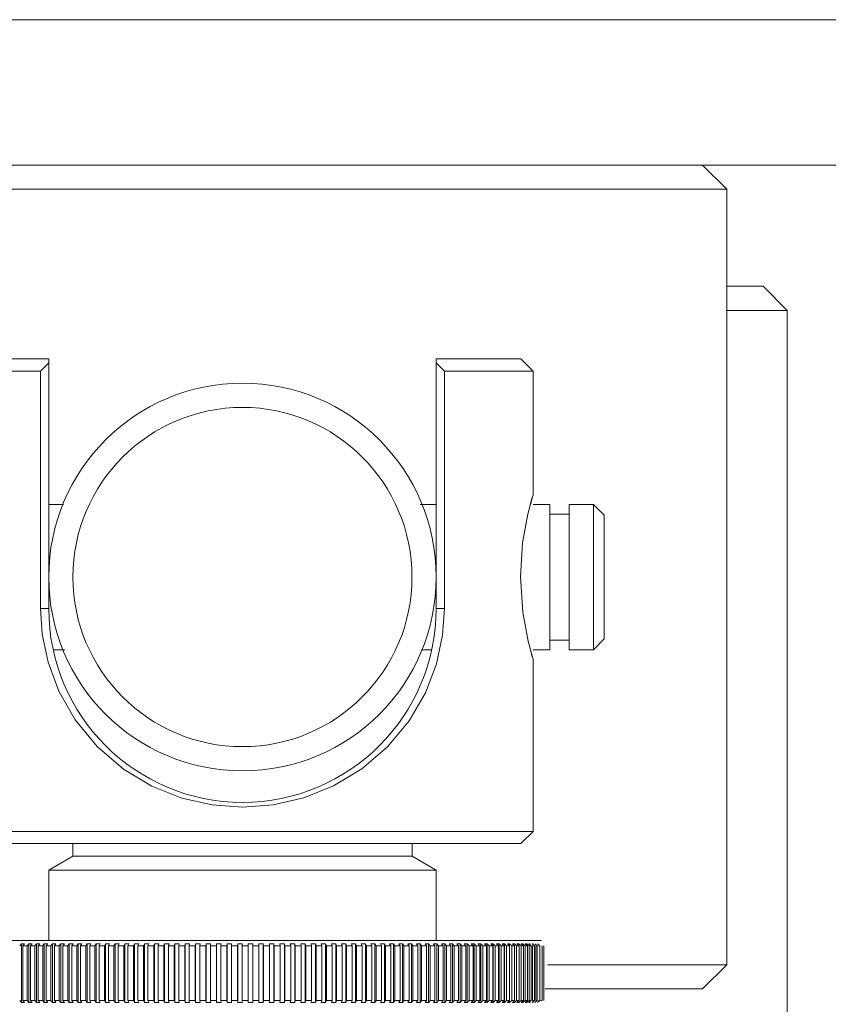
# Model space of a CAD drawing. Header units: millimetres. Extents: x 3925 to 5043, y -86 to 778.
# Tile 56 of 159: x 4422.42 to 4430.77, y 235.92 to 246.08. Entities that reach past the tile are written whole.
import ezdxf

# ---------------------------------------------------------------- set-up
doc = ezdxf.new("R2010")
doc.units = ezdxf.units.MM
doc.header["$LTSCALE"] = 46.255
doc.layers.add('140-155102-0DXF_CONTINUOUS_LINE', color=7, linetype='CONTINUOUS')

msp = doc.modelspace()

# ---------------------------------------------------------------- linework, layer by layer
at = {"layer": '140-155102-0DXF_CONTINUOUS_LINE', "color": 7, "linetype": 'Continuous', "lineweight": 0}
for p, q in [((4353.4706, 246.0787), (4495.9706, 246.0787)), ((4353.4706, 244.5787), (4495.9706, 244.5787)), ((4429.4706, 244.5787), (4429.7206, 244.3287)), ((4429.7206, 244.3287), (4419.7206, 244.3287)), ((4429.7206, 244.3287), (4429.7206, 236.3287)), ((4430.0956, 243.3287), (4429.7206, 243.3287)), ((4430.3456, 243.0787), (4430.0956, 243.3287)), ((4430.3456, 243.0787), (4429.7206, 243.0787)), ((4430.3456, 243.0787), (4430.3456, 231.0782)), ((4422.7206, 242.5787), (4421.8462, 242.5787)), ((4422.7206, 242.5787), (4422.7206, 240.0037)), ((4427.595, 242.5787), (4426.7206, 242.5787)), ((4426.7206, 240.0037), (4426.7206, 242.5787)), ((4427.5956, 242.5787), (4427.7206, 242.4537)), ((4422.7206, 242.5382), (4422.6359, 242.4537)), ((4426.8053, 242.4537), (4426.7206, 242.5382)), ((4422.6359, 242.4537), (4421.7206, 242.4537)), ((4422.6359, 240.0037), (4422.6359, 242.4537)), ((4426.8053, 242.4537), (4427.7206, 242.4537)), ((4426.8053, 240.0037), (4426.8053, 242.4537)), ((4427.7206, 242.4537), (4427.7206, 241.1755)), ((4427.7149, 241.1563), (4427.6941, 241.0787)), ((4427.7134, 241.151), (4427.7206, 241.1748)), ((4427.7206, 241.1748), (4427.7149, 241.1563)), ((4422.7206, 241.0787), (4422.8727, 241.0787)), ((4426.5543, 241.0787), (4426.7206, 241.0787)), ((4427.6676, 240.9781), (4427.7134, 241.151)), ((4427.7206, 241.0787), (4427.894, 241.0787)), ((4427.894, 241.0787), (4427.894, 239.5787)), ((4428.094, 241.0787), (4428.344, 241.0787)), ((4428.094, 241.0787), (4428.094, 239.5787)), ((4428.344, 241.0787), (4428.4565, 240.9662)), ((4428.344, 241.0787), (4428.344, 239.5787)), ((4427.6134, 240.6813), (4427.6676, 240.9781)), ((4427.894, 240.9787), (4428.094, 240.9787)), ((4428.4565, 240.9662), (4428.4565, 239.6912)), ((4427.5901, 240.3292), (4427.6134, 240.6813)), ((4427.6147, 239.9666), (4427.5901, 240.3292)), ((4422.7206, 240.0037), (4422.6359, 240.0037)), ((4422.6359, 240.0037), (4422.6533, 239.7401)), ((4426.7206, 240.0037), (4426.8053, 240.0037)), ((4426.8053, 240.0037), (4426.7863, 239.7276)), ((4427.6707, 239.6662), (4427.6147, 239.9666)), ((4422.6533, 239.7401), (4422.7138, 239.4498)), ((4426.7863, 239.7276), (4426.7229, 239.432)), ((4427.7148, 239.5015), (4427.6707, 239.6662)), ((4427.894, 239.6787), (4428.094, 239.6787)), ((4428.4565, 239.6912), (4428.344, 239.5787)), ((4422.8869, 239.5787), (4422.7663, 239.5787)), ((4426.6749, 239.5787), (4426.5685, 239.5787)), ((4427.6981, 239.5637), (4427.7134, 239.5063)), ((4427.894, 239.5787), (4427.7206, 239.5787)), ((4428.344, 239.5787), (4428.094, 239.5787)), ((4427.7134, 239.5063), (4427.7206, 239.4825)), ((4427.7206, 239.4825), (4427.7148, 239.5015)), ((4427.7206, 239.4819), (4427.7206, 237.7037)), ((4421.7206, 237.7037), (4427.7206, 237.7037)), ((4427.5956, 237.5787), (4427.7206, 237.7037)), ((4421.8456, 237.5787), (4427.5956, 237.5787)), ((4422.9694, 237.5787), (4422.9694, 237.4473)), ((4426.4718, 237.4473), (4426.4718, 237.5787)), ((4422.9694, 237.4473), (4422.7206, 237.3037)), ((4422.9694, 237.4473), (4426.4718, 237.4473)), ((4426.7206, 237.3037), (4426.4718, 237.4473)), ((4422.7206, 237.3037), (4426.7206, 237.3037)), ((4422.7206, 237.3037), (4422.7206, 236.5787)), ((4426.7206, 237.3037), (4426.7206, 236.5787)), ((4421.6343, 236.5787), (4427.8069, 236.5787)), ((4422.4203, 236.5226), (4422.4388, 236.5448)), ((4422.4388, 236.5448), (4422.4709, 236.5448)), ((4422.4388, 236.5448), (4422.4388, 235.9376)), ((4422.4709, 236.5448), (4422.453, 236.5226)), ((4422.453, 236.5226), (4422.453, 235.9598)), ((4422.4968, 236.5226), (4422.5147, 236.5448)), ((4422.4968, 236.5226), (4422.4968, 235.9598)), ((4422.5147, 236.5448), (4422.548, 236.5448)), ((4422.5147, 236.5448), (4422.5147, 235.9376)), ((4422.5479, 236.5448), (4422.5307, 236.5226)), ((4422.5307, 236.5226), (4422.5307, 235.9598)), ((4422.576, 236.5226), (4422.5933, 236.5448)), ((4422.576, 236.5226), (4422.576, 235.9598)), ((4422.5933, 236.5448), (4422.6277, 236.5448)), ((4422.5933, 236.5448), (4422.5933, 235.9376)), ((4422.6276, 236.5448), (4422.611, 236.5226)), ((4422.611, 236.5226), (4422.611, 235.9598)), ((4422.6578, 236.5226), (4422.6745, 236.5448)), ((4422.6578, 236.5226), (4422.6578, 235.9598)), ((4422.6744, 236.5448), (4422.7099, 236.5448)), ((4422.6745, 236.5448), (4422.6745, 235.9376)), ((4422.7099, 236.5448), (4422.6939, 236.5226)), ((4422.6939, 236.5226), (4422.6939, 235.9598)), ((4422.7422, 236.5226), (4422.7582, 236.5448)), ((4422.7422, 236.5226), (4422.7422, 235.9598)), ((4422.7581, 236.5448), (4422.7947, 236.5448)), ((4422.7582, 236.5448), (4422.7582, 235.9376)), ((4422.7946, 236.5448), (4422.7793, 236.5226)), ((4422.7793, 236.5226), (4422.7793, 235.9598)), ((4422.8289, 236.5226), (4422.8442, 236.5448)), ((4422.829, 236.5226), (4422.829, 235.9598)), ((4422.8442, 236.5448), (4422.8817, 236.5448)), ((4422.8442, 236.5448), (4422.8442, 235.9376)), ((4422.8817, 236.5448), (4422.8671, 236.5226)), ((4422.8671, 236.5226), (4422.8671, 235.9598)), ((4422.918, 236.5226), (4422.9326, 236.5448)), ((4422.918, 236.5226), (4422.918, 235.9598)), ((4422.9325, 236.5448), (4422.971, 236.5448)), ((4422.9326, 236.5448), (4422.9326, 235.9376)), ((4422.971, 236.5448), (4422.9571, 236.5226)), ((4422.9571, 236.5226), (4422.9571, 235.9598)), ((4423.0093, 236.5226), (4423.0231, 236.5448)), ((4423.0093, 236.5226), (4423.0093, 235.9598)), ((4423.0231, 236.5448), (4423.0624, 236.5448)), ((4423.0231, 236.5448), (4423.0231, 235.9376)), ((4423.0624, 236.5448), (4423.0493, 236.5226)), ((4423.0493, 236.5226), (4423.0493, 235.9598)), ((4423.1026, 236.5226), (4423.1157, 236.5448)), ((4423.1026, 236.5226), (4423.1026, 235.9598)), ((4423.1157, 236.5448), (4423.1559, 236.5448)), ((4423.1157, 236.5448), (4423.1157, 235.9376)), ((4423.1559, 236.5448), (4423.1435, 236.5226)), ((4423.1435, 236.5226), (4423.1435, 235.9598)), ((4423.1979, 236.5226), (4423.2103, 236.5448)), ((4423.1979, 236.5226), (4423.1979, 235.9598)), ((4423.2102, 236.5448), (4423.2513, 236.5448)), ((4423.2103, 236.5448), (4423.2103, 235.9376)), ((4423.2512, 236.5448), (4423.2396, 236.5226)), ((4423.2396, 236.5226), (4423.2396, 235.9598)), ((4423.2951, 236.5226), (4423.3067, 236.5448)), ((4423.2951, 236.5226), (4423.2951, 235.9598)), ((4423.3066, 236.5448), (4423.3484, 236.5448)), ((4423.3067, 236.5448), (4423.3067, 235.9376)), ((4423.3484, 236.5448), (4423.3376, 236.5226)), ((4423.3376, 236.5226), (4423.3376, 235.9598)), ((4423.394, 236.5226), (4423.4048, 236.5448)), ((4423.394, 236.5226), (4423.394, 235.9598)), ((4423.4048, 236.5448), (4423.4472, 236.5448)), ((4423.4048, 236.5448), (4423.4048, 235.9376)), ((4423.4472, 236.5448), (4423.4372, 236.5226)), ((4423.4372, 236.5226), (4423.4372, 235.9598)), ((4423.4945, 236.5226), (4423.5045, 236.5448)), ((4423.4945, 236.5226), (4423.4945, 235.9598)), ((4423.5045, 236.5448), (4423.5476, 236.5448)), ((4423.5045, 236.5448), (4423.5045, 235.9376)), ((4423.5476, 236.5448), (4423.5384, 236.5226)), ((4423.5384, 236.5226), (4423.5384, 235.9598)), ((4423.5965, 236.5226), (4423.6057, 236.5448)), ((4423.5966, 236.5226), (4423.5966, 235.9598)), ((4423.6057, 236.5448), (4423.6494, 236.5448)), ((4423.6057, 236.5448), (4423.6057, 235.9376)), ((4423.6494, 236.5448), (4423.641, 236.5226)), ((4423.641, 236.5226), (4423.641, 235.9598)), ((4423.6999, 236.5226), (4423.7083, 236.5448)), ((4423.6999, 236.5226), (4423.6999, 235.9598)), ((4423.7082, 236.5448), (4423.7525, 236.5448)), ((4423.7083, 236.5448), (4423.7083, 235.9376)), ((4423.7525, 236.5448), (4423.7449, 236.5226)), ((4423.7449, 236.5226), (4423.7449, 235.9598)), ((4423.8045, 236.5226), (4423.8121, 236.5448)), ((4423.8046, 236.5226), (4423.8046, 235.9598)), ((4423.812, 236.5448), (4423.8568, 236.5448)), ((4423.8121, 236.5448), (4423.8121, 235.9376)), ((4423.8568, 236.5448), (4423.8501, 236.5226)), ((4423.8501, 236.5226), (4423.8501, 235.9598)), ((4423.9103, 236.5226), (4423.917, 236.5448)), ((4423.9103, 236.5226), (4423.9103, 235.9598)), ((4423.9169, 236.5448), (4423.9621, 236.5448)), ((4423.917, 236.5448), (4423.917, 235.9376)), ((4423.9621, 236.5448), (4423.9562, 236.5226)), ((4423.9562, 236.5226), (4423.9562, 235.9598)), ((4424.017, 236.5226), (4424.0229, 236.5448)), ((4424.017, 236.5226), (4424.017, 235.9598)), ((4424.0228, 236.5448), (4424.0684, 236.5448)), ((4424.0229, 236.5448), (4424.0229, 235.9376)), ((4424.0684, 236.5448), (4424.0634, 236.5226)), ((4424.0634, 236.5226), (4424.0634, 235.9598)), ((4424.1246, 236.5226), (4424.1296, 236.5448)), ((4424.1246, 236.5226), (4424.1246, 235.9598)), ((4424.1296, 236.5448), (4424.1754, 236.5448)), ((4424.1296, 236.5448), (4424.1296, 235.9376)), ((4424.1754, 236.5448), (4424.1713, 236.5226)), ((4424.1713, 236.5226), (4424.1713, 235.9598)), ((4424.2329, 236.5226), (4424.2371, 236.5448)), ((4424.233, 236.5226), (4424.233, 235.9598)), ((4424.237, 236.5448), (4424.2832, 236.5448)), ((4424.2371, 236.5448), (4424.2371, 235.9376)), ((4424.2831, 236.5448), (4424.2799, 236.5226)), ((4424.2799, 236.5226), (4424.2799, 235.9598)), ((4424.3418, 236.5226), (4424.3451, 236.5448)), ((4424.3419, 236.5226), (4424.3419, 235.9598)), ((4424.3451, 236.5448), (4424.3914, 236.5448)), ((4424.3451, 236.5448), (4424.3451, 235.9376)), ((4424.3914, 236.5448), (4424.389, 236.5226)), ((4424.389, 236.5226), (4424.389, 235.9598)), ((4424.4512, 236.5226), (4424.4536, 236.5448)), ((4424.4512, 236.5226), (4424.4512, 235.9598)), ((4424.4536, 236.5448), (4424.5001, 236.5448)), ((4424.4536, 236.5448), (4424.4536, 235.9376)), ((4424.5, 236.5448), (4424.4985, 236.5226)), ((4424.4985, 236.5226), (4424.4985, 235.9598)), ((4424.5609, 236.5226), (4424.5624, 236.5448)), ((4424.5609, 236.5226), (4424.5609, 235.9598)), ((4424.5624, 236.5448), (4424.609, 236.5448)), ((4424.5624, 236.5448), (4424.5624, 235.9376)), ((4424.609, 236.5448), (4424.6083, 236.5226)), ((4424.6083, 236.5226), (4424.6083, 235.9598)), ((4424.6708, 236.5226), (4424.6714, 236.5448)), ((4424.6708, 236.5226), (4424.6708, 235.9598)), ((4424.6714, 236.5448), (4424.7181, 236.5448)), ((4424.6714, 236.5448), (4424.6714, 235.9376)), ((4424.718, 236.5448), (4424.7182, 236.5226)), ((4424.718, 236.5448), (4424.718, 235.9376)), ((4424.7182, 236.5226), (4424.7182, 235.9598)), ((4424.7805, 236.5448), (4424.8271, 236.5448)), ((4424.7807, 236.5226), (4424.7805, 236.5448)), ((4424.7808, 236.5226), (4424.7808, 235.9598)), ((4424.8271, 236.5448), (4424.8282, 236.5226)), ((4424.8271, 236.5448), (4424.8271, 235.9376)), ((4424.8282, 236.5226), (4424.8282, 235.9598)), ((4424.8895, 236.5448), (4424.9361, 236.5448)), ((4424.8906, 236.5226), (4424.8895, 236.5448)), ((4424.8907, 236.5226), (4424.8907, 235.9598)), ((4424.936, 236.5448), (4424.938, 236.5226)), ((4424.936, 236.5448), (4424.936, 235.9376)), ((4424.938, 236.5226), (4424.938, 235.9598)), ((4424.9983, 236.5448), (4425.0447, 236.5448)), ((4425.0003, 236.5226), (4424.9983, 236.5448)), ((4425.0003, 236.5226), (4425.0003, 235.9598)), ((4425.0447, 236.5448), (4425.0447, 235.9376)), ((4425.0447, 236.5448), (4425.0475, 236.5226)), ((4425.0475, 236.5226), (4425.0475, 235.9598)), ((4425.1067, 236.5448), (4425.153, 236.5448)), ((4425.1096, 236.5226), (4425.1068, 236.5448)), ((4425.1097, 236.5226), (4425.1097, 235.9598)), ((4425.153, 236.5448), (4425.153, 235.9376)), ((4425.153, 236.5448), (4425.1567, 236.5226)), ((4425.1567, 236.5226), (4425.1567, 235.9598)), ((4425.2147, 236.5448), (4425.2607, 236.5448)), ((4425.2185, 236.5226), (4425.2148, 236.5448)), ((4425.2185, 236.5226), (4425.2185, 235.9598)), ((4425.2607, 236.5448), (4425.2653, 236.5226)), ((4425.2607, 236.5448), (4425.2607, 235.9376)), ((4425.2653, 236.5226), (4425.2653, 235.9598)), ((4425.3221, 236.5448), (4425.3678, 236.5448)), ((4425.3267, 236.5226), (4425.3222, 236.5448)), ((4425.3268, 236.5226), (4425.3268, 235.9598)), ((4425.3678, 236.5448), (4425.3732, 236.5226)), ((4425.3678, 236.5448), (4425.3678, 235.9376)), ((4425.3732, 236.5226), (4425.3732, 235.9598)), ((4425.4288, 236.5448), (4425.4741, 236.5448)), ((4425.4343, 236.5226), (4425.4288, 236.5448)), ((4425.4343, 236.5226), (4425.4343, 235.9598)), ((4425.4741, 236.5448), (4425.4804, 236.5226)), ((4425.4741, 236.5448), (4425.4741, 235.9376)), ((4425.4804, 236.5226), (4425.4804, 235.9598)), ((4425.5346, 236.5448), (4425.5795, 236.5448)), ((4425.5409, 236.5226), (4425.5346, 236.5448)), ((4425.541, 236.5226), (4425.541, 235.9598)), ((4425.5795, 236.5448), (4425.5866, 236.5226)), ((4425.5795, 236.5448), (4425.5795, 235.9376)), ((4425.5866, 236.5226), (4425.5866, 235.9598)), ((4425.6394, 236.5448), (4425.6839, 236.5448)), ((4425.6465, 236.5226), (4425.6394, 236.5448)), ((4425.6466, 236.5226), (4425.6466, 235.9598)), ((4425.6838, 236.5448), (4425.6918, 236.5226)), ((4425.6838, 236.5448), (4425.6838, 235.9376)), ((4425.6918, 236.5226), (4425.6918, 235.9598)), ((4425.743, 236.5448), (4425.787, 236.5448)), ((4425.7511, 236.5226), (4425.7431, 236.5448)), ((4425.7511, 236.5226), (4425.7511, 235.9598)), ((4425.787, 236.5448), (4425.7958, 236.5226)), ((4425.787, 236.5448), (4425.787, 235.9376)), ((4425.7958, 236.5226), (4425.7958, 235.9598)), ((4425.8455, 236.5448), (4425.8889, 236.5448)), ((4425.8543, 236.5226), (4425.8455, 236.5448)), ((4425.8544, 236.5226), (4425.8544, 235.9598)), ((4425.8889, 236.5448), (4425.8985, 236.5226)), ((4425.8889, 236.5448), (4425.8889, 235.9376)), ((4425.8985, 236.5226), (4425.8985, 235.9598)), ((4425.9465, 236.5448), (4425.9893, 236.5448)), ((4425.9562, 236.5226), (4425.9466, 236.5448)), ((4425.9563, 236.5226), (4425.9563, 235.9598)), ((4425.9893, 236.5448), (4425.9997, 236.5226)), ((4425.9893, 236.5448), (4425.9893, 235.9376)), ((4425.9997, 236.5226), (4425.9997, 235.9598)), ((4426.0461, 236.5448), (4426.0882, 236.5448)), ((4426.0566, 236.5226), (4426.0462, 236.5448)), ((4426.0566, 236.5226), (4426.0566, 235.9598)), ((4426.0882, 236.5448), (4426.0994, 236.5226)), ((4426.0882, 236.5448), (4426.0882, 235.9376)), ((4426.0994, 236.5226), (4426.0994, 235.9598)), ((4426.1441, 236.5448), (4426.1855, 236.5448)), ((4426.1553, 236.5226), (4426.1441, 236.5448)), ((4426.1554, 236.5226), (4426.1554, 235.9598)), ((4426.1854, 236.5448), (4426.1974, 236.5226)), ((4426.1854, 236.5448), (4426.1854, 235.9376)), ((4426.1974, 236.5226), (4426.1974, 235.9598)), ((4426.2403, 236.5448), (4426.2809, 236.5448)), ((4426.2523, 236.5226), (4426.2403, 236.5448)), ((4426.2524, 236.5226), (4426.2524, 235.9598)), ((4426.2809, 236.5448), (4426.2936, 236.5226)), ((4426.2809, 236.5448), (4426.2809, 235.9376)), ((4426.2936, 236.5226), (4426.2936, 235.9598)), ((4426.3347, 236.5448), (4426.3744, 236.5448)), ((4426.3475, 236.5226), (4426.3347, 236.5448)), ((4426.3475, 236.5226), (4426.3475, 235.9598)), ((4426.3744, 236.5448), (4426.3879, 236.5226)), ((4426.3744, 236.5448), (4426.3744, 235.9376)), ((4426.3879, 236.5226), (4426.3879, 235.9598)), ((4426.4271, 236.5448), (4426.466, 236.5448)), ((4426.4406, 236.5226), (4426.4271, 236.5448)), ((4426.4407, 236.5226), (4426.4407, 235.9598)), ((4426.4659, 236.5448), (4426.4802, 236.5226)), ((4426.4659, 236.5448), (4426.4659, 235.9376)), ((4426.4802, 236.5226), (4426.4802, 235.9598)), ((4426.5174, 236.5448), (4426.5554, 236.5448)), ((4426.5317, 236.5226), (4426.5174, 236.5448)), ((4426.5317, 236.5226), (4426.5317, 235.9598)), ((4426.5553, 236.5448), (4426.5703, 236.5226)), ((4426.5553, 236.5448), (4426.5553, 235.9376)), ((4426.5703, 236.5226), (4426.5703, 235.9598)), ((4426.6055, 236.5448), (4426.6425, 236.5448)), ((4426.6205, 236.5226), (4426.6056, 236.5448)), ((4426.6206, 236.5226), (4426.6206, 235.9598)), ((4426.6425, 236.5448), (4426.6582, 236.5226)), ((4426.6425, 236.5448), (4426.6425, 235.9376)), ((4426.6582, 236.5226), (4426.6582, 235.9598)), ((4426.6914, 236.5448), (4426.7274, 236.5448)), ((4426.707, 236.5226), (4426.6914, 236.5448)), ((4426.7071, 236.5226), (4426.7071, 235.9598)), ((4426.7273, 236.5448), (4426.7437, 236.5226)), ((4426.7273, 236.5448), (4426.7273, 235.9376)), ((4426.7437, 236.5226), (4426.7437, 235.9598)), ((4426.7748, 236.5448), (4426.8097, 236.5448)), ((4426.7912, 236.5226), (4426.7748, 236.5448)), ((4426.7912, 236.5226), (4426.7912, 235.9598)), ((4426.8097, 236.5448), (4426.8267, 236.5226)), ((4426.8097, 236.5448), (4426.8097, 235.9376)), ((4426.8267, 236.5226), (4426.8267, 235.9598)), ((4426.8557, 236.5448), (4426.8896, 236.5448)), ((4426.8728, 236.5226), (4426.8558, 236.5448)), ((4426.8728, 236.5226), (4426.8728, 235.9598)), ((4426.8896, 236.5448), (4426.9072, 236.5226)), ((4426.8896, 236.5448), (4426.8896, 235.9376)), ((4426.9072, 236.5226), (4426.9072, 235.9598)), ((4426.9341, 236.5448), (4426.9668, 236.5448)), ((4426.9517, 236.5226), (4426.9341, 236.5448)), ((4426.9518, 236.5226), (4426.9518, 235.9598)), ((4426.9667, 236.5448), (4426.985, 236.5226)), ((4426.9667, 236.5448), (4426.9667, 235.9376)), ((4426.985, 236.5226), (4426.985, 235.9598)), ((4427.0097, 236.5448), (4427.0412, 236.5448)), ((4427.028, 236.5226), (4427.0097, 236.5448)), ((4427.028, 236.5226), (4427.028, 235.9598)), ((4427.0412, 236.5448), (4427.06, 236.5226)), ((4427.0412, 236.5448), (4427.0412, 235.9376)), ((4427.06, 236.5226), (4427.06, 235.9598)), ((4427.0826, 236.5448), (4427.1129, 236.5448)), ((4427.1014, 236.5226), (4427.0826, 236.5448)), ((4427.1015, 236.5226), (4427.1015, 235.9598)), ((4427.1128, 236.5448), (4427.1322, 236.5226)), ((4427.1128, 236.5448), (4427.1128, 235.9376)), ((4427.1322, 236.5226), (4427.1322, 235.9598)), ((4427.1525, 236.5448), (4427.1816, 236.5448)), ((4427.172, 236.5226), (4427.1526, 236.5448)), ((4427.172, 236.5226), (4427.172, 235.9598)), ((4427.1815, 236.5448), (4427.2015, 236.5226)), ((4427.1815, 236.5448), (4427.1815, 235.9376)), ((4427.2015, 236.5226), (4427.2015, 235.9598)), ((4427.2195, 236.5448), (4427.2473, 236.5448)), ((4427.2395, 236.5226), (4427.2196, 236.5448)), ((4427.2396, 236.5226), (4427.2396, 235.9598)), ((4427.2473, 236.5448), (4427.2677, 236.5226)), ((4427.2473, 236.5448), (4427.2473, 235.9376)), ((4427.2677, 236.5226), (4427.2677, 235.9598)), ((4427.2835, 236.5448), (4427.3099, 236.5448)), ((4427.304, 236.5226), (4427.2835, 236.5448)), ((4427.304, 236.5226), (4427.304, 235.9598)), ((4427.3099, 236.5448), (4427.3308, 236.5226)), ((4427.3099, 236.5448), (4427.3099, 235.9376)), ((4427.3308, 236.5226), (4427.3308, 235.9598)), ((4427.3443, 236.5448), (4427.3694, 236.5448)), ((4427.3653, 236.5226), (4427.3444, 236.5448)), ((4427.3654, 236.5226), (4427.3654, 235.9598)), ((4427.3694, 236.5448), (4427.3908, 236.5226)), ((4427.3694, 236.5448), (4427.3694, 235.9376)), ((4427.3908, 236.5226), (4427.3908, 235.9598)), ((4427.402, 236.5448), (4427.4257, 236.5448)), ((4427.4234, 236.5226), (4427.402, 236.5448)), ((4427.4235, 236.5226), (4427.4235, 235.9598)), ((4427.4256, 236.5448), (4427.4475, 236.5226)), ((4427.4256, 236.5448), (4427.4256, 235.9376)), ((4427.4475, 236.5226), (4427.4475, 235.9598)), ((4427.4564, 236.5448), (4427.4786, 236.5448)), ((4427.4783, 236.5226), (4427.4564, 236.5448)), ((4427.4783, 236.5226), (4427.4783, 235.9598)), ((4427.4786, 236.5448), (4427.5009, 236.5226)), ((4427.4786, 236.5448), (4427.4786, 235.9376)), ((4427.5009, 236.5226), (4427.5009, 235.9598)), ((4427.5074, 236.5448), (4427.5282, 236.5448)), ((4427.5297, 236.5226), (4427.5074, 236.5448)), ((4427.5282, 236.5448), (4427.5509, 236.5226)), ((4427.5298, 236.5226), (4427.5298, 235.9598)), ((4427.5509, 236.5226), (4427.5509, 235.9598)), ((4427.5551, 236.5448), (4427.5744, 236.5448)), ((4427.5778, 236.5226), (4427.5551, 236.5448)), ((4427.5744, 236.5448), (4427.5974, 236.5226)), ((4427.5778, 236.5226), (4427.5778, 235.9598)), ((4427.5974, 236.5226), (4427.5974, 235.9598)), ((4427.5993, 236.5448), (4427.6171, 236.5448)), ((4427.6223, 236.5226), (4427.5993, 236.5448)), ((4427.6171, 236.5448), (4427.6405, 236.5226)), ((4427.6224, 236.5226), (4427.6224, 235.9598)), ((4427.6399, 236.5448), (4427.6563, 236.5448)), ((4427.6633, 236.5226), (4427.64, 236.5448)), ((4427.6405, 236.5226), (4427.6405, 235.9598)), ((4427.6563, 236.5448), (4427.6799, 236.5226)), ((4427.6634, 236.5226), (4427.6634, 235.9598)), ((4427.6771, 236.5448), (4427.6919, 236.5448)), ((4427.7008, 236.5226), (4427.6771, 236.5448)), ((4427.6799, 236.5226), (4427.6799, 235.9598)), ((4427.7008, 236.5226), (4427.7008, 235.9598)), ((4427.7106, 236.5448), (4427.7238, 236.5448)), ((4427.7346, 236.5226), (4427.7106, 236.5448)), ((4427.7158, 236.5226), (4427.7158, 235.9598)), ((4427.7346, 236.5226), (4427.7346, 235.9598)), ((4427.7647, 236.5226), (4427.7405, 236.5448)), ((4427.748, 236.5226), (4427.748, 235.9598)), ((4427.7648, 236.5226), (4427.7648, 235.9598)), ((4427.7911, 236.5226), (4427.7667, 236.5448)), ((4427.7912, 236.5226), (4427.7912, 235.9598)), ((4427.8139, 236.5226), (4427.8139, 235.9598)), ((4427.8328, 236.5226), (4427.8328, 235.9598)), ((4427.8708, 236.3287), (4429.7206, 236.3287)), ((4429.4706, 236.0787), (4429.7206, 236.3287)), ((4427.8456, 236.0787), (4429.47, 236.0787)), ((4422.4388, 235.9376), (4422.4203, 235.9598)), ((4422.4709, 235.9376), (4422.4388, 235.9376)), ((4422.453, 235.9598), (4422.4709, 235.9376)), ((4422.5147, 235.9376), (4422.4968, 235.9598)), ((4422.548, 235.9376), (4422.5147, 235.9376)), ((4422.5307, 235.9598), (4422.5479, 235.9376)), ((4422.5933, 235.9376), (4422.576, 235.9598)), ((4422.6277, 235.9376), (4422.5933, 235.9376)), ((4422.611, 235.9598), (4422.6276, 235.9376)), ((4422.6745, 235.9376), (4422.6578, 235.9598)), ((4422.7099, 235.9376), (4422.6744, 235.9376)), ((4422.6939, 235.9598), (4422.7099, 235.9376)), ((4422.7582, 235.9376), (4422.7422, 235.9598)), ((4422.7947, 235.9376), (4422.7581, 235.9376)), ((4422.7793, 235.9598), (4422.7946, 235.9376)), ((4422.8442, 235.9376), (4422.8289, 235.9598)), ((4422.8817, 235.9376), (4422.8442, 235.9376)), ((4422.8671, 235.9598), (4422.8817, 235.9376)), ((4422.9326, 235.9376), (4422.918, 235.9598)), ((4422.971, 235.9376), (4422.9325, 235.9376)), ((4422.9571, 235.9598), (4422.971, 235.9376)), ((4423.0231, 235.9376), (4423.0093, 235.9598)), ((4423.0624, 235.9376), (4423.0231, 235.9376)), ((4423.0493, 235.9598), (4423.0624, 235.9376)), ((4423.1157, 235.9376), (4423.1026, 235.9598)), ((4423.1559, 235.9376), (4423.1157, 235.9376)), ((4423.1435, 235.9598), (4423.1559, 235.9376)), ((4423.2103, 235.9376), (4423.1979, 235.9598)), ((4423.2513, 235.9376), (4423.2102, 235.9376)), ((4423.2396, 235.9598), (4423.2512, 235.9376)), ((4423.3067, 235.9376), (4423.2951, 235.9598)), ((4423.3484, 235.9376), (4423.3066, 235.9376)), ((4423.3376, 235.9598), (4423.3484, 235.9376)), ((4423.4048, 235.9376), (4423.394, 235.9598)), ((4423.4472, 235.9376), (4423.4048, 235.9376)), ((4423.4372, 235.9598), (4423.4472, 235.9376)), ((4423.5045, 235.9376), (4423.4945, 235.9598)), ((4423.5476, 235.9376), (4423.5045, 235.9376)), ((4423.5384, 235.9598), (4423.5476, 235.9376)), ((4423.6057, 235.9376), (4423.5965, 235.9598)), ((4423.6494, 235.9376), (4423.6057, 235.9376)), ((4423.641, 235.9598), (4423.6494, 235.9376)), ((4423.7083, 235.9376), (4423.6999, 235.9598)), ((4423.7525, 235.9376), (4423.7082, 235.9376)), ((4423.7449, 235.9598), (4423.7525, 235.9376)), ((4423.8121, 235.9376), (4423.8045, 235.9598)), ((4423.8568, 235.9376), (4423.812, 235.9376)), ((4423.8501, 235.9598), (4423.8568, 235.9376)), ((4423.917, 235.9376), (4423.9103, 235.9598)), ((4423.9621, 235.9376), (4423.9169, 235.9376)), ((4423.9562, 235.9598), (4423.9621, 235.9376)), ((4424.0229, 235.9376), (4424.017, 235.9598)), ((4424.0684, 235.9376), (4424.0228, 235.9376)), ((4424.0634, 235.9598), (4424.0684, 235.9376)), ((4424.1296, 235.9376), (4424.1246, 235.9598)), ((4424.1754, 235.9376), (4424.1296, 235.9376)), ((4424.1713, 235.9598), (4424.1754, 235.9376)), ((4424.2371, 235.9376), (4424.2329, 235.9598)), ((4424.2832, 235.9376), (4424.237, 235.9376)), ((4424.2799, 235.9598), (4424.2831, 235.9376)), ((4424.3451, 235.9376), (4424.3418, 235.9598)), ((4424.3914, 235.9376), (4424.3451, 235.9376)), ((4424.389, 235.9598), (4424.3914, 235.9376)), ((4424.4536, 235.9376), (4424.4512, 235.9598)), ((4424.5001, 235.9376), (4424.4536, 235.9376)), ((4424.4985, 235.9598), (4424.5, 235.9376)), ((4424.5624, 235.9376), (4424.5609, 235.9598)), ((4424.609, 235.9376), (4424.5624, 235.9376)), ((4424.6083, 235.9598), (4424.609, 235.9376)), ((4424.6714, 235.9376), (4424.6708, 235.9598)), ((4424.7181, 235.9376), (4424.6714, 235.9376)), ((4424.7182, 235.9598), (4424.718, 235.9376)), ((4424.7805, 235.9376), (4424.7807, 235.9598)), ((4424.8271, 235.9376), (4424.7805, 235.9376)), ((4424.8282, 235.9598), (4424.8271, 235.9376)), ((4424.8895, 235.9376), (4424.8906, 235.9598)), ((4424.9361, 235.9376), (4424.8895, 235.9376)), ((4424.938, 235.9598), (4424.936, 235.9376)), ((4424.9983, 235.9376), (4425.0003, 235.9598)), ((4425.0447, 235.9376), (4424.9983, 235.9376)), ((4425.0475, 235.9598), (4425.0447, 235.9376)), ((4425.153, 235.9376), (4425.1067, 235.9376)), ((4425.1068, 235.9376), (4425.1096, 235.9598)), ((4425.1567, 235.9598), (4425.153, 235.9376)), ((4425.2607, 235.9376), (4425.2147, 235.9376)), ((4425.2148, 235.9376), (4425.2185, 235.9598)), ((4425.2653, 235.9598), (4425.2607, 235.9376)), ((4425.3678, 235.9376), (4425.3221, 235.9376)), ((4425.3222, 235.9376), (4425.3267, 235.9598)), ((4425.3732, 235.9598), (4425.3678, 235.9376)), ((4425.4288, 235.9376), (4425.4343, 235.9598)), ((4425.4741, 235.9376), (4425.4288, 235.9376)), ((4425.4804, 235.9598), (4425.4741, 235.9376)), ((4425.5346, 235.9376), (4425.5409, 235.9598)), ((4425.5795, 235.9376), (4425.5346, 235.9376)), ((4425.5866, 235.9598), (4425.5795, 235.9376)), ((4425.6394, 235.9376), (4425.6465, 235.9598)), ((4425.6839, 235.9376), (4425.6394, 235.9376)), ((4425.6918, 235.9598), (4425.6838, 235.9376)), ((4425.787, 235.9376), (4425.743, 235.9376)), ((4425.7431, 235.9376), (4425.7511, 235.9598)), ((4425.7958, 235.9598), (4425.787, 235.9376)), ((4425.8455, 235.9376), (4425.8543, 235.9598)), ((4425.8889, 235.9376), (4425.8455, 235.9376)), ((4425.8985, 235.9598), (4425.8889, 235.9376)), ((4425.9893, 235.9376), (4425.9465, 235.9376)), ((4425.9466, 235.9376), (4425.9562, 235.9598)), ((4425.9997, 235.9598), (4425.9893, 235.9376)), ((4426.0882, 235.9376), (4426.0461, 235.9376)), ((4426.0462, 235.9376), (4426.0566, 235.9598)), ((4426.0994, 235.9598), (4426.0882, 235.9376)), ((4426.1441, 235.9376), (4426.1553, 235.9598)), ((4426.1855, 235.9376), (4426.1441, 235.9376)), ((4426.1974, 235.9598), (4426.1854, 235.9376)), ((4426.2403, 235.9376), (4426.2523, 235.9598)), ((4426.2809, 235.9376), (4426.2403, 235.9376)), ((4426.2936, 235.9598), (4426.2809, 235.9376)), ((4426.3347, 235.9376), (4426.3475, 235.9598)), ((4426.3744, 235.9376), (4426.3347, 235.9376)), ((4426.3879, 235.9598), (4426.3744, 235.9376)), ((4426.4271, 235.9376), (4426.4406, 235.9598)), ((4426.466, 235.9376), (4426.4271, 235.9376)), ((4426.4802, 235.9598), (4426.4659, 235.9376)), ((4426.5174, 235.9376), (4426.5317, 235.9598)), ((4426.5554, 235.9376), (4426.5174, 235.9376)), ((4426.5703, 235.9598), (4426.5553, 235.9376)), ((4426.6425, 235.9376), (4426.6055, 235.9376)), ((4426.6056, 235.9376), (4426.6205, 235.9598)), ((4426.6582, 235.9598), (4426.6425, 235.9376)), ((4426.6914, 235.9376), (4426.707, 235.9598)), ((4426.7274, 235.9376), (4426.6914, 235.9376)), ((4426.7437, 235.9598), (4426.7273, 235.9376)), ((4426.7748, 235.9376), (4426.7912, 235.9598)), ((4426.8097, 235.9376), (4426.7748, 235.9376)), ((4426.8267, 235.9598), (4426.8097, 235.9376)), ((4426.8896, 235.9376), (4426.8557, 235.9376)), ((4426.8558, 235.9376), (4426.8728, 235.9598)), ((4426.9072, 235.9598), (4426.8896, 235.9376)), ((4426.9341, 235.9376), (4426.9517, 235.9598)), ((4426.9668, 235.9376), (4426.9341, 235.9376)), ((4426.985, 235.9598), (4426.9667, 235.9376)), ((4427.0097, 235.9376), (4427.028, 235.9598)), ((4427.0412, 235.9376), (4427.0097, 235.9376)), ((4427.06, 235.9598), (4427.0412, 235.9376)), ((4427.0826, 235.9376), (4427.1014, 235.9598)), ((4427.1129, 235.9376), (4427.0826, 235.9376)), ((4427.1322, 235.9598), (4427.1128, 235.9376)), ((4427.1816, 235.9376), (4427.1525, 235.9376)), ((4427.1526, 235.9376), (4427.172, 235.9598)), ((4427.2015, 235.9598), (4427.1815, 235.9376)), ((4427.2473, 235.9376), (4427.2195, 235.9376)), ((4427.2196, 235.9376), (4427.2395, 235.9598)), ((4427.2677, 235.9598), (4427.2473, 235.9376)), ((4427.2835, 235.9376), (4427.304, 235.9598)), ((4427.3099, 235.9376), (4427.2835, 235.9376)), ((4427.3308, 235.9598), (4427.3099, 235.9376)), ((4427.3694, 235.9376), (4427.3443, 235.9376)), ((4427.3444, 235.9376), (4427.3653, 235.9598)), ((4427.3908, 235.9598), (4427.3694, 235.9376)), ((4427.402, 235.9376), (4427.4234, 235.9598)), ((4427.4257, 235.9376), (4427.402, 235.9376)), ((4427.4475, 235.9598), (4427.4256, 235.9376)), ((4427.4564, 235.9376), (4427.4783, 235.9598)), ((4427.4786, 235.9376), (4427.4564, 235.9376)), ((4427.5009, 235.9598), (4427.4786, 235.9376)), ((4427.5074, 235.9376), (4427.5297, 235.9598)), ((4427.5282, 235.9376), (4427.5074, 235.9376)), ((4427.5509, 235.9598), (4427.5282, 235.9376)), ((4427.5551, 235.9376), (4427.5778, 235.9598)), ((4427.5744, 235.9376), (4427.5551, 235.9376)), ((4427.5974, 235.9598), (4427.5744, 235.9376)), ((4427.5993, 235.9376), (4427.6223, 235.9598)), ((4427.6171, 235.9376), (4427.5993, 235.9376)), ((4427.6405, 235.9598), (4427.6171, 235.9376)), ((4427.6563, 235.9376), (4427.6399, 235.9376)), ((4427.64, 235.9376), (4427.6633, 235.9598)), ((4427.6799, 235.9598), (4427.6563, 235.9376)), ((4427.6771, 235.9376), (4427.7008, 235.9598)), ((4427.6919, 235.9376), (4427.6771, 235.9376)), ((4427.7106, 235.9376), (4427.7346, 235.9598)), ((4427.7238, 235.9376), (4427.7106, 235.9376)), ((4427.7405, 235.9376), (4427.7647, 235.9598)), ((4427.7667, 235.9376), (4427.7911, 235.9598))]:
    msp.add_line(p, q, dxfattribs=at)
for points in [[(4422.7138, 239.4498), (4422.8253, 239.1496), (4422.9944, 238.854), (4423.2215, 238.5791), (4423.4917, 238.3476), (4423.786, 238.1712), (4424.093, 238.0488)], [(4426.7229, 239.432), (4426.609, 239.1337), (4426.4405, 238.8442), (4426.2181, 238.5774), (4425.953, 238.3502), (4425.6614, 238.1743), (4425.354, 238.0505)], [(4424.093, 238.0488), (4424.4073, 237.977), (4424.7206, 237.9537)], [(4425.354, 238.0505), (4425.0373, 237.9774), (4424.7206, 237.9537)], [(4422.4529, 236.5226), (4422.4675, 236.5227), (4422.4822, 236.5227), (4422.4968, 236.5226)], [(4422.5306, 236.5226), (4422.5457, 236.5227), (4422.5609, 236.5227), (4422.576, 236.5226)], [(4422.611, 236.5226), (4422.6266, 236.5227), (4422.6422, 236.5227), (4422.6578, 236.5226)], [(4422.6939, 236.5226), (4422.71, 236.5227), (4422.7261, 236.5227), (4422.7422, 236.5226)], [(4422.7793, 236.5226), (4422.7959, 236.5227), (4422.8124, 236.5227), (4422.829, 236.5226)], [(4422.8671, 236.5226), (4422.884, 236.5227), (4422.901, 236.5227), (4422.918, 236.5226)], [(4422.9571, 236.5226), (4422.9745, 236.5227), (4422.9919, 236.5227), (4423.0093, 236.5226)], [(4423.0492, 236.5226), (4423.067, 236.5227), (4423.0848, 236.5227), (4423.1026, 236.5226)], [(4423.1435, 236.5226), (4423.1616, 236.5227), (4423.1798, 236.5227), (4423.1979, 236.5226)], [(4423.2396, 236.5226), (4423.2581, 236.5227), (4423.2766, 236.5227), (4423.2951, 236.5226)], [(4423.3375, 236.5226), (4423.3564, 236.5227), (4423.3752, 236.5227), (4423.394, 236.5226)], [(4423.4371, 236.5226), (4423.4563, 236.5227), (4423.4754, 236.5227), (4423.4945, 236.5226)], [(4423.5383, 236.5226), (4423.5577, 236.5227), (4423.5771, 236.5227), (4423.5966, 236.5226)], [(4423.6409, 236.5226), (4423.6606, 236.5227), (4423.6803, 236.5227), (4423.6999, 236.5226)], [(4423.7449, 236.5226), (4423.7648, 236.5227), (4423.7847, 236.5227), (4423.8046, 236.5226)], [(4423.85, 236.5226), (4423.8701, 236.5227), (4423.8902, 236.5227), (4423.9103, 236.5226)], [(4423.9562, 236.5226), (4423.9765, 236.5227), (4423.9967, 236.5227), (4424.017, 236.5226)], [(4424.0633, 236.5226), (4424.0838, 236.5227), (4424.1042, 236.5227), (4424.1246, 236.5226)], [(4424.1712, 236.5226), (4424.1918, 236.5227), (4424.2124, 236.5227), (4424.233, 236.5226)], [(4424.2798, 236.5226), (4424.3005, 236.5227), (4424.3212, 236.5227), (4424.3419, 236.5226)], [(4424.3889, 236.5226), (4424.4097, 236.5227), (4424.4305, 236.5227), (4424.4512, 236.5226)], [(4424.4985, 236.5226), (4424.5193, 236.5227), (4424.5401, 236.5227), (4424.5609, 236.5226)], [(4424.6083, 236.5226), (4424.6291, 236.5227), (4424.65, 236.5227), (4424.6708, 236.5226)], [(4424.7182, 236.5226), (4424.7391, 236.5227), (4424.7599, 236.5227), (4424.7808, 236.5226)], [(4424.8281, 236.5226), (4424.849, 236.5227), (4424.8698, 236.5227), (4424.8907, 236.5226)], [(4424.938, 236.5226), (4424.9588, 236.5227), (4424.9795, 236.5227), (4425.0003, 236.5226)], [(4425.0475, 236.5226), (4425.0682, 236.5227), (4425.0889, 236.5227), (4425.1097, 236.5226)], [(4425.1566, 236.5226), (4425.1773, 236.5227), (4425.1979, 236.5227), (4425.2185, 236.5226)], [(4425.2653, 236.5226), (4425.2858, 236.5227), (4425.3063, 236.5227), (4425.3268, 236.5226)], [(4425.3732, 236.5226), (4425.3936, 236.5227), (4425.4139, 236.5227), (4425.4343, 236.5226)], [(4425.4804, 236.5226), (4425.5006, 236.5227), (4425.5207, 236.5227), (4425.541, 236.5226)], [(4425.5866, 236.5226), (4425.6066, 236.5227), (4425.6266, 236.5227), (4425.6466, 236.5226)], [(4425.6918, 236.5226), (4425.7116, 236.5227), (4425.7313, 236.5227), (4425.7511, 236.5226)], [(4425.7958, 236.5226), (4425.8153, 236.5227), (4425.8348, 236.5227), (4425.8544, 236.5226)], [(4425.8985, 236.5226), (4425.9177, 236.5227), (4425.937, 236.5227), (4425.9563, 236.5226)], [(4425.9997, 236.5226), (4426.0187, 236.5227), (4426.0376, 236.5227), (4426.0566, 236.5226)], [(4426.0994, 236.5226), (4426.1181, 236.5227), (4426.1367, 236.5227), (4426.1554, 236.5226)], [(4426.1974, 236.5226), (4426.2157, 236.5227), (4426.234, 236.5227), (4426.2524, 236.5226)], [(4426.2936, 236.5226), (4426.3116, 236.5227), (4426.3295, 236.5227), (4426.3475, 236.5226)], [(4426.3879, 236.5226), (4426.4055, 236.5227), (4426.4231, 236.5227), (4426.4407, 236.5226)], [(4426.4802, 236.5226), (4426.4974, 236.5227), (4426.5145, 236.5227), (4426.5317, 236.5226)], [(4426.5703, 236.5226), (4426.5871, 236.5227), (4426.6038, 236.5227), (4426.6206, 236.5226)], [(4426.6581, 236.5226), (4426.6745, 236.5227), (4426.6908, 236.5227), (4426.7071, 236.5226)], [(4426.7436, 236.5226), (4426.7595, 236.5227), (4426.7754, 236.5227), (4426.7912, 236.5226)], [(4426.8267, 236.5226), (4426.8421, 236.5227), (4426.8574, 236.5227), (4426.8728, 236.5226)], [(4426.9072, 236.5226), (4426.922, 236.5227), (4426.9369, 236.5227), (4426.9518, 236.5226)], [(4426.985, 236.5226), (4426.9993, 236.5227), (4427.0137, 236.5227), (4427.028, 236.5226)], [(4427.06, 236.5226), (4427.0738, 236.5227), (4427.0876, 236.5227), (4427.1015, 236.5226)], [(4427.1322, 236.5226), (4427.1455, 236.5227), (4427.1587, 236.5227), (4427.172, 236.5226)], [(4427.2015, 236.5226), (4427.2142, 236.5227), (4427.2269, 236.5227), (4427.2396, 236.5226)], [(4427.2677, 236.5226), (4427.2798, 236.5227), (4427.2919, 236.5227), (4427.304, 236.5226)], [(4427.3309, 236.5226), (4427.3424, 236.5227), (4427.3539, 236.5227), (4427.3654, 236.5226)], [(4427.3908, 236.5226), (4427.4017, 236.5227), (4427.4126, 236.5227), (4427.4235, 236.5226)], [(4427.4475, 236.5226), (4427.4578, 236.5227), (4427.468, 236.5227), (4427.4783, 236.5226)], [(4427.5009, 236.5226), (4427.5105, 236.5227), (4427.5201, 236.5227), (4427.5298, 236.5226)], [(4427.5509, 236.5226), (4427.5599, 236.5227), (4427.5688, 236.5227), (4427.5778, 236.5226)], [(4427.5974, 236.5226), (4427.6058, 236.5227), (4427.6141, 236.5227), (4427.6224, 236.5226)], [(4427.6405, 236.5226), (4427.6481, 236.5227), (4427.6557, 236.5227), (4427.6634, 236.5226)], [(4427.68, 236.5226), (4427.6869, 236.5227), (4427.6939, 236.5227), (4427.7008, 236.5226)], [(4427.7158, 236.5226), (4427.7221, 236.5227), (4427.7284, 236.5227), (4427.7346, 236.5226)], [(4427.7481, 236.5226), (4427.7536, 236.5227), (4427.7592, 236.5227), (4427.7648, 236.5226)], [(4427.7766, 236.5226), (4427.7815, 236.5227), (4427.7863, 236.5227), (4427.7912, 236.5226)], [(4422.4968, 235.9598), (4422.4822, 235.9597), (4422.4675, 235.9597), (4422.4529, 235.9598)], [(4422.576, 235.9598), (4422.5609, 235.9597), (4422.5457, 235.9597), (4422.5306, 235.9598)], [(4422.6578, 235.9598), (4422.6422, 235.9597), (4422.6266, 235.9597), (4422.611, 235.9598)], [(4422.7422, 235.9598), (4422.7261, 235.9597), (4422.71, 235.9597), (4422.6939, 235.9598)], [(4422.829, 235.9598), (4422.8124, 235.9597), (4422.7959, 235.9597), (4422.7793, 235.9598)], [(4422.918, 235.9598), (4422.901, 235.9597), (4422.8841, 235.9597), (4422.8671, 235.9598)], [(4423.0093, 235.9598), (4422.9919, 235.9597), (4422.9745, 235.9597), (4422.9571, 235.9598)], [(4423.1026, 235.9598), (4423.0848, 235.9597), (4423.067, 235.9597), (4423.0492, 235.9598)], [(4423.1979, 235.9598), (4423.1798, 235.9597), (4423.1616, 235.9597), (4423.1435, 235.9598)], [(4423.2951, 235.9598), (4423.2766, 235.9597), (4423.2581, 235.9597), (4423.2396, 235.9598)], [(4423.394, 235.9598), (4423.3752, 235.9597), (4423.3564, 235.9597), (4423.3375, 235.9598)], [(4423.4945, 235.9598), (4423.4754, 235.9597), (4423.4563, 235.9597), (4423.4371, 235.9598)], [(4423.5966, 235.9598), (4423.5771, 235.9597), (4423.5577, 235.9597), (4423.5383, 235.9598)], [(4423.6999, 235.9598), (4423.6803, 235.9597), (4423.6606, 235.9597), (4423.6409, 235.9598)], [(4423.8046, 235.9598), (4423.7847, 235.9597), (4423.7648, 235.9597), (4423.7449, 235.9598)], [(4423.9103, 235.9598), (4423.8902, 235.9597), (4423.8701, 235.9597), (4423.85, 235.9598)], [(4424.017, 235.9598), (4423.9967, 235.9597), (4423.9765, 235.9597), (4423.9562, 235.9598)], [(4424.1246, 235.9598), (4424.1042, 235.9597), (4424.0838, 235.9597), (4424.0633, 235.9598)], [(4424.233, 235.9598), (4424.2124, 235.9597), (4424.1918, 235.9597), (4424.1712, 235.9598)], [(4424.3419, 235.9598), (4424.3212, 235.9597), (4424.3005, 235.9597), (4424.2798, 235.9598)], [(4424.4512, 235.9598), (4424.4305, 235.9597), (4424.4097, 235.9597), (4424.3889, 235.9598)], [(4424.5609, 235.9598), (4424.5401, 235.9597), (4424.5193, 235.9597), (4424.4985, 235.9598)], [(4424.6708, 235.9598), (4424.65, 235.9597), (4424.6291, 235.9597), (4424.6083, 235.9598)], [(4424.7808, 235.9598), (4424.7599, 235.9597), (4424.7391, 235.9597), (4424.7182, 235.9598)], [(4424.8907, 235.9598), (4424.8698, 235.9597), (4424.849, 235.9597), (4424.8281, 235.9598)], [(4425.0003, 235.9598), (4424.9795, 235.9597), (4424.9588, 235.9597), (4424.938, 235.9598)], [(4425.1097, 235.9598), (4425.0889, 235.9597), (4425.0682, 235.9597), (4425.0475, 235.9598)], [(4425.2185, 235.9598), (4425.1979, 235.9597), (4425.1773, 235.9597), (4425.1566, 235.9598)], [(4425.3268, 235.9598), (4425.3063, 235.9597), (4425.2858, 235.9597), (4425.2653, 235.9598)], [(4425.4343, 235.9598), (4425.4139, 235.9597), (4425.3936, 235.9597), (4425.3732, 235.9598)], [(4425.541, 235.9598), (4425.5207, 235.9597), (4425.5006, 235.9597), (4425.4804, 235.9598)], [(4425.6466, 235.9598), (4425.6266, 235.9597), (4425.6066, 235.9597), (4425.5866, 235.9598)], [(4425.7511, 235.9598), (4425.7313, 235.9597), (4425.7116, 235.9597), (4425.6918, 235.9598)], [(4425.8544, 235.9598), (4425.8348, 235.9597), (4425.8153, 235.9597), (4425.7958, 235.9598)], [(4425.9563, 235.9598), (4425.937, 235.9597), (4425.9177, 235.9597), (4425.8985, 235.9598)], [(4426.0566, 235.9598), (4426.0376, 235.9597), (4426.0187, 235.9597), (4425.9997, 235.9598)], [(4426.1554, 235.9598), (4426.1367, 235.9597), (4426.1181, 235.9597), (4426.0994, 235.9598)], [(4426.2524, 235.9598), (4426.234, 235.9597), (4426.2157, 235.9597), (4426.1974, 235.9598)], [(4426.3475, 235.9598), (4426.3295, 235.9597), (4426.3116, 235.9597), (4426.2936, 235.9598)], [(4426.4407, 235.9598), (4426.4231, 235.9597), (4426.4055, 235.9597), (4426.3879, 235.9598)], [(4426.5317, 235.9598), (4426.5145, 235.9597), (4426.4974, 235.9597), (4426.4802, 235.9598)], [(4426.6206, 235.9598), (4426.6038, 235.9597), (4426.5871, 235.9597), (4426.5703, 235.9598)], [(4426.7071, 235.9598), (4426.6908, 235.9597), (4426.6745, 235.9597), (4426.6581, 235.9598)], [(4426.7912, 235.9598), (4426.7754, 235.9597), (4426.7595, 235.9597), (4426.7436, 235.9598)], [(4426.8728, 235.9598), (4426.8574, 235.9597), (4426.8421, 235.9597), (4426.8267, 235.9598)], [(4426.9518, 235.9598), (4426.9369, 235.9597), (4426.922, 235.9597), (4426.9072, 235.9598)], [(4427.028, 235.9598), (4427.0137, 235.9597), (4426.9993, 235.9597), (4426.985, 235.9598)], [(4427.1015, 235.9598), (4427.0876, 235.9597), (4427.0738, 235.9597), (4427.06, 235.9598)], [(4427.172, 235.9598), (4427.1587, 235.9597), (4427.1455, 235.9597), (4427.1322, 235.9598)], [(4427.2396, 235.9598), (4427.2269, 235.9597), (4427.2142, 235.9597), (4427.2015, 235.9598)], [(4427.304, 235.9598), (4427.2919, 235.9597), (4427.2798, 235.9597), (4427.2677, 235.9598)], [(4427.3654, 235.9598), (4427.3539, 235.9597), (4427.3424, 235.9597), (4427.3309, 235.9598)], [(4427.4235, 235.9598), (4427.4126, 235.9597), (4427.4017, 235.9597), (4427.3908, 235.9598)], [(4427.4783, 235.9598), (4427.468, 235.9597), (4427.4578, 235.9597), (4427.4475, 235.9598)], [(4427.5298, 235.9598), (4427.5201, 235.9597), (4427.5105, 235.9597), (4427.5009, 235.9598)], [(4427.5778, 235.9598), (4427.5688, 235.9597), (4427.5599, 235.9597), (4427.5509, 235.9598)], [(4427.6224, 235.9598), (4427.6141, 235.9597), (4427.6058, 235.9597), (4427.5974, 235.9598)], [(4427.6634, 235.9598), (4427.6557, 235.9597), (4427.6481, 235.9597), (4427.6405, 235.9598)], [(4427.7008, 235.9598), (4427.6939, 235.9597), (4427.6869, 235.9597), (4427.68, 235.9598)], [(4427.7346, 235.9598), (4427.7284, 235.9597), (4427.7221, 235.9597), (4427.7158, 235.9598)], [(4427.7648, 235.9598), (4427.7592, 235.9597), (4427.7536, 235.9597), (4427.7481, 235.9598)], [(4427.7912, 235.9598), (4427.7863, 235.9597), (4427.7815, 235.9597), (4427.7766, 235.9598)], [(4427.8139, 235.9598), (4427.8097, 235.9597), (4427.8056, 235.9597), (4427.8014, 235.9598)]]:
    msp.add_lwpolyline(points, dxfattribs=at)
for radius in [2, 1.75]:
    msp.add_circle((4424.7206, 240.3287), radius, dxfattribs=at)
msp.add_arc((4424.7206, 240.0037), 2, 180, 0, dxfattribs=at)

doc.saveas('drawing.dxf')
